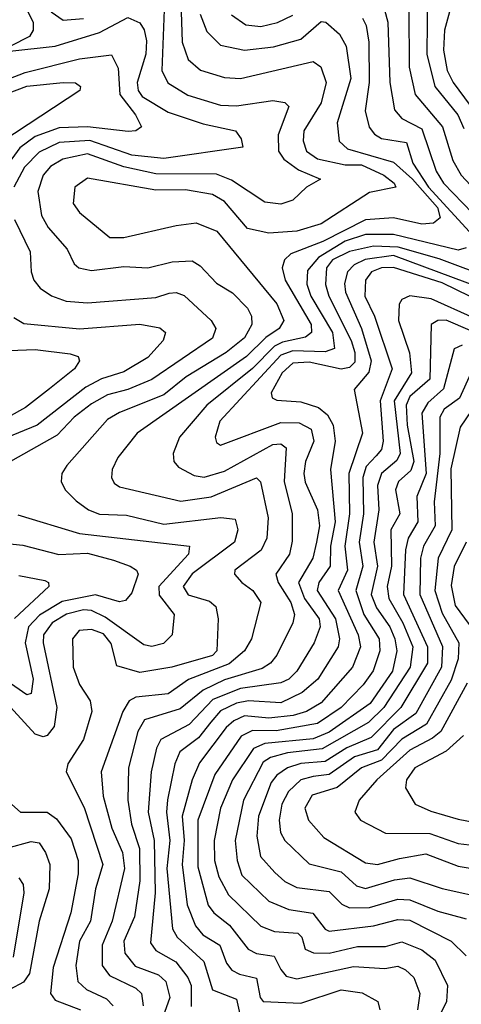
# Model space of a CAD drawing. Extents: x 1308313 to 1441400, y 959662 to 1036319.
# Tile 200 of 256: x 1312577 to 1313673, y 1023938 to 1026381. Entities that reach past the tile are written whole.
import ezdxf

# ---------------------------------------------------------------- set-up
doc = ezdxf.new("R2010")
doc.units = 0

msp = doc.modelspace()

# ---------------------------------------------------------------- linework, layer by layer
at = {"layer": '0CON10XD'}
for points in [[(1313662, 1026468), (1313631.4, 1026355), (1313629, 1026305), (1313637.7, 1026255), (1313652.8, 1026225), (1313765, 1026073.2), (1313791.2, 1026025), (1313851.3, 1025981.3), (1313924.6, 1025835), (1314001.8, 1025785), (1314016.6, 1025765), (1314020.8, 1025745), (1313984.3, 1025695.7), (1313972.5, 1025667.5), (1313964.4, 1025615), (1313972.5, 1025575), (1313969, 1025561), (1313955, 1025548.9), (1313885, 1025529.6), (1313815, 1025563.8), (1313705, 1025640.3), (1313598.1, 1025688.1)], [(1313589.2, 1026455), (1313587.6, 1026295), (1313607.2, 1026215), (1313664.3, 1026145), (1313679.3, 1026110.7)], [(1312589.4, 1026415), (1312610, 1026375), (1312610, 1026355), (1312601.2, 1026338.8), (1312554.4, 1026315)], [(1312936.5, 1026426.5), (1312929.5, 1026255), (1312944.6, 1026224.6), (1312993.9, 1026193.9), (1313075, 1026168.5), (1313115, 1026166.8), (1313205, 1026180.8), (1313235.2, 1026175.2), (1313245, 1026165.6), (1313218.4, 1026095), (1313218.9, 1026055), (1313232.2, 1026035), (1313268.7, 1026008.7), (1313323.3, 1025985), (1313288.9, 1025965), (1313255, 1025932.9), (1313225, 1025923.2), (1313185, 1025928), (1313102.5, 1025982.5), (1313065, 1025997.6), (1312915, 1025998.7), (1312835, 1026015.8), (1312745, 1026047.9), (1312684.1, 1026035), (1312653.6, 1026016.4), (1312635.2, 1025995), (1312622, 1025955), (1312631.3, 1025895), (1312647.5, 1025865), (1312695, 1025811.8), (1312711.8, 1025775), (1312723.5, 1025765), (1312755, 1025758.8), (1312835, 1025768.3), (1312895, 1025765.7), (1312955, 1025780.4), (1313005, 1025782.9), (1313025, 1025770), (1313065, 1025727.6), (1313105, 1025703.4), (1313142, 1025665), (1313152.5, 1025645), (1313153.3, 1025625), (1313135, 1025591.5), (1313089.3, 1025555), (1312990, 1025495), (1312935, 1025450.1), (1312825, 1025406.8), (1312795, 1025388.7), (1312694.1, 1025275), (1312681.5, 1025255), (1312679.6, 1025235), (1312690, 1025215), (1312717.3, 1025187.3), (1312747.5, 1025165), (1312774.6, 1025154.6), (1312841.6, 1025151.6), (1312935, 1025129.7), (1313076, 1025146), (1313112, 1025142), (1313118.5, 1025115), (1313109.6, 1025085), (1313005, 1025005.9), (1312982.8, 1024975), (1312995, 1024954), (1313048.1, 1024938.1), (1313063.3, 1024925), (1313069.2, 1024895), (1313066.2, 1024815), (1313055, 1024803.9), (1312954.8, 1024774.8), (1312875, 1024761.4), (1312817.8, 1024777.8), (1312803.8, 1024833.8), (1312785, 1024857.7), (1312755, 1024868.3), (1312724.5, 1024865.5), (1312707.9, 1024845), (1312709.5, 1024775), (1312725, 1024731.9), (1312751.5, 1024691.5), (1312756.2, 1024665), (1312735.4, 1024595.4), (1312696.7, 1024535), (1312692.5, 1024515), (1312736.9, 1024426.9), (1312783, 1024285), (1312764.8, 1024224.8), (1312752.3, 1024145), (1312725.1, 1024094.9), (1312716.6, 1024035), (1312720.9, 1023995), (1312743.1, 1023975), (1312792.3, 1023952.3), (1312809, 1023935)], [(1312976.8, 1026425), (1312979.9, 1026325), (1312995, 1026282.5), (1313025.4, 1026255.4), (1313085, 1026237.6), (1313125, 1026234.8), (1313305, 1026277), (1313324.2, 1026264.2), (1313337.2, 1026225), (1313324.9, 1026175), (1313282.1, 1026105), (1313280.5, 1026080.5), (1313288.4, 1026055), (1313315.8, 1026035.8), (1313385, 1026020.7), (1313425, 1026020.7), (1313480.8, 1025995), (1313506.6, 1025975), (1313510, 1025965), (1313445, 1025951.9), (1313325, 1025874.3), (1313265, 1025856.6), (1313195, 1025851), (1313142.5, 1025862.5), (1313085, 1025929.7), (1313055, 1025947), (1312988.8, 1025958.8), (1312915, 1025958), (1312745, 1025988), (1312714.1, 1025965), (1312710, 1025925), (1312725, 1025902.5), (1312800.5, 1025840.5), (1312835, 1025840.2), (1312965, 1025870.2)], [(1313476.6, 1026426.6), (1313490.9, 1026375), (1313495.1, 1026225), (1313507.3, 1026157.3), (1313525.4, 1026135.4), (1313575, 1026109.8), (1313610.9, 1026005), (1313628.5, 1025975), (1313725, 1025875.7)], [(1312552.7, 1026302.7), (1312665, 1026314.9), (1312775, 1026349.3), (1312845, 1026386.6), (1312875, 1026373.3), (1312885.9, 1026355.9), (1312891.5, 1026328.5), (1312890.1, 1026295), (1312868.3, 1026225), (1312870.9, 1026205), (1312880.5, 1026190.5), (1312945, 1026151.4), (1313032.6, 1026122.6), (1313112.5, 1026105), (1313126.8, 1026085), (1313130.6, 1026065), (1312935, 1026036.9), (1312855.4, 1026045), (1312750.8, 1026080.8), (1312675, 1026076.1), (1312625, 1026052), (1312588.8, 1026015), (1312562.1, 1025965)], [(1312655, 1026400.2), (1312685, 1026379.5), (1312735, 1026383.8)], [(1313024.6, 1026394.6), (1313041.4, 1026351.4), (1313075, 1026317.5), (1313135, 1026305.5), (1313206.9, 1026313.1), (1313275, 1026332.8), (1313325, 1026376.7), (1313336.8, 1026375), (1313370.5, 1026345), (1313386.8, 1026315), (1313398.5, 1026235), (1313364.5, 1026125), (1313369.5, 1026079.5), (1313390.8, 1026060.8), (1313505, 1026027.4), (1313552, 1025985), (1313613.8, 1025915), (1313620.3, 1025889.7), (1313603.5, 1025876.5), (1313575, 1025873.7), (1313505, 1025889), (1313435, 1025884.2), (1313329, 1025831)], [(1313102.5, 1026392.5), (1313138.1, 1026368.1), (1313175, 1026364.3), (1313216.5, 1026373.5), (1313255, 1026392.3)], [(1313427.5, 1026385), (1313436.8, 1026366.8), (1313443.2, 1026325), (1313444.1, 1026225), (1313434.4, 1026155), (1313444.2, 1026114.2), (1313457.1, 1026097.1), (1313475, 1026086.2), (1313536.6, 1026076.6), (1313552.5, 1026025), (1313591.2, 1025965), (1313702.5, 1025845)], [(1313542.3, 1026405), (1313543.1, 1026263.1), (1313558.1, 1026195), (1313626.6, 1026115), (1313651.7, 1026031.7), (1313672.7, 1025995), (1313755, 1025906.7), (1313809.3, 1025865), (1313865, 1025775.6), (1313891.8, 1025745), (1313838.1, 1025681.9), (1313805, 1025669.6)], [(1312467.7, 1026202.3), (1312590.2, 1026249.8), (1312725, 1026283.6), (1312805, 1026293.8), (1312821, 1026261), (1312825.6, 1026195), (1312864.3, 1026145), (1312878.9, 1026115), (1312865, 1026105.4), (1312846.5, 1026103.5), (1312745.3, 1026115.3), (1312675, 1026112.5), (1312615, 1026090.7), (1312577.1, 1026062.9), (1312534.8, 1026005.2)], [(1312485, 1026174.3), (1312595, 1026216.1), (1312685.2, 1026225.2), (1312715, 1026224.6), (1312728.2, 1026215), (1312726.5, 1026205), (1312532.3, 1026077.7)], [(1312563.7, 1025885), (1312603.1, 1025805), (1312605.2, 1025755), (1312612.1, 1025735), (1312627.5, 1025715), (1312655.8, 1025695.8), (1312692.5, 1025682.5), (1312745, 1025678.3), (1312915, 1025691.5), (1312947.7, 1025702.3), (1312965, 1025704.4), (1312985, 1025696.8), (1313051.9, 1025635), (1313063.3, 1025615), (1313055, 1025591.1), (1312905, 1025488.6), (1312845, 1025463.3), (1312795, 1025450.1), (1312755, 1025428.2), (1312712.2, 1025395), (1312669.5, 1025350.5), (1312554.1, 1025285)], [(1312965, 1025870.2), (1313015, 1025876.7), (1313066, 1025856), (1313215, 1025676.2), (1313232.5, 1025635), (1313220.7, 1025615), (1313187.9, 1025592.1), (1313140.1, 1025545), (1312868.8, 1025355), (1312820.3, 1025295), (1312806.5, 1025265), (1312804.6, 1025245), (1312811.1, 1025231.1), (1312825, 1025222.1), (1312976.8, 1025186.8), (1313052.4, 1025197.6), (1313165, 1025244.7), (1313174.4, 1025234.4), (1313193.4, 1025145), (1313190.4, 1025095), (1313175.9, 1025065), (1313111.2, 1025015), (1313110.4, 1025005), (1313127.9, 1024985), (1313155.8, 1024965), (1313175.3, 1024935), (1313151.9, 1024845), (1313134.8, 1024815), (1313096.8, 1024783.2), (1312996.2, 1024743.8), (1312945, 1024708.8), (1312865, 1024700.2), (1312848.9, 1024691.1), (1312833.1, 1024665), (1312779.4, 1024515), (1312784.3, 1024455), (1312805.7, 1024375), (1312831.8, 1024315), (1312837, 1024275), (1312806.1, 1024145), (1312781.5, 1024085), (1312781.7, 1024035), (1312799.6, 1024009.6), (1312865, 1023978.5), (1312879.6, 1023965), (1312883, 1023935)], [(1313685.1, 1025814.9), (1313665, 1025809.1), (1313505, 1025847.9), (1313435, 1025847.9), (1313385, 1025831.6), (1313318.8, 1025791.2), (1313291.3, 1025758.7), (1313289.6, 1025725), (1313299.8, 1025695), (1313353.4, 1025605), (1313357.9, 1025565), (1313335, 1025557.2), (1313255, 1025559.7), (1313225, 1025548.6), (1313073.3, 1025385), (1313062.2, 1025345), (1313065, 1025332.2), (1313075, 1025325.4), (1313225, 1025381.6), (1313270.6, 1025380.6), (1313300.2, 1025365), (1313307, 1025335), (1313286.4, 1025285), (1313281.9, 1025255), (1313285, 1025233.5), (1313316, 1025165), (1313320.8, 1025125), (1313313.8, 1025085), (1313304, 1025045), (1313268.7, 1024985), (1313283.4, 1024945), (1313320.5, 1024895), (1313322.5, 1024875), (1313307.9, 1024835), (1313264.8, 1024765), (1313244.9, 1024745.1), (1313225, 1024735.6), (1313125, 1024721.7), (1313055.9, 1024694.1), (1312997.8, 1024632.2), (1312927.3, 1024595), (1312916.5, 1024573.5), (1312902.9, 1024515), (1312895.5, 1024415), (1312911, 1024345), (1312913.2, 1024215), (1312901.3, 1024091.3), (1312915, 1024072.1), (1312964.1, 1024044.1), (1312994.6, 1024005), (1313002.2, 1023985), (1313002.6, 1023932.6)], [(1313329, 1025831), (1313250.2, 1025799.8), (1313233.9, 1025785), (1313227.9, 1025765), (1313236, 1025735), (1313299.9, 1025625), (1313301.1, 1025605), (1313286.5, 1025593.5), (1313229.1, 1025580.9), (1313209.2, 1025570.8), (1313155, 1025515.7), (1313041.1, 1025425), (1312973.7, 1025345), (1312957.6, 1025305), (1312959.2, 1025285), (1312971, 1025271), (1313010.1, 1025250.1), (1313035, 1025246.1), (1313085, 1025261.2), (1313205, 1025326.7), (1313225, 1025328.8), (1313238.6, 1025318.6), (1313232.9, 1025235), (1313252.9, 1025155), (1313253, 1025087), (1313246.6, 1025055), (1313212.4, 1025005), (1313218.1, 1024985), (1313249.8, 1024935), (1313259, 1024905), (1313254.8, 1024885), (1313215.3, 1024804.7), (1313199.5, 1024785), (1313178.4, 1024771.6), (1313085, 1024743.1), (1313032.3, 1024717.7), (1312975, 1024671.2), (1312886.3, 1024643.7), (1312869.7, 1024615), (1312846.6, 1024525), (1312844.9, 1024445), (1312854.6, 1024385), (1312873.9, 1024325), (1312875.1, 1024244.9), (1312861.6, 1024155), (1312835.4, 1024095), (1312838.2, 1024065), (1312863.2, 1024033.2), (1312921.4, 1024011.4), (1312939.3, 1023995), (1312949.4, 1023955), (1312928.4, 1023895)], [(1313752.7, 1025737.3), (1313617.7, 1025787.7), (1313516.6, 1025816.6), (1313455, 1025818.9), (1313395, 1025805.9), (1313353.6, 1025785), (1313338.4, 1025765), (1313335.9, 1025724.1), (1313343.8, 1025695), (1313399.2, 1025585), (1313408.8, 1025555), (1313408.3, 1025531.7), (1313395, 1025518.2), (1313375, 1025513.9), (1313295, 1025531.3), (1313255, 1025528.6), (1313228.2, 1025505), (1313200.8, 1025455), (1313203.1, 1025443.1), (1313215, 1025437.4), (1313275, 1025432.9), (1313318.8, 1025418.8), (1313340.7, 1025400.7), (1313354.6, 1025375), (1313359.8, 1025335), (1313348, 1025265), (1313359.6, 1025135), (1313348.5, 1025075), (1313347.6, 1025025), (1313319.3, 1024985), (1313315.1, 1024965), (1313360.5, 1024895), (1313370.3, 1024845), (1313367.5, 1024825), (1313317, 1024745), (1313278.2, 1024711.8), (1313225, 1024686.3), (1313145, 1024690.9), (1313115, 1024685.6), (1313075, 1024666.1), (1313051.5, 1024638.5), (1313020.9, 1024599.1), (1312974.2, 1024565), (1312962, 1024535), (1312944.1, 1024445.9), (1312941.6, 1024415), (1312949.5, 1024345), (1312942.2, 1024275), (1312955.8, 1024125.8), (1312967.8, 1024105), (1313033.6, 1024045), (1313055, 1023974.3), (1313115, 1023951.2), (1313125, 1023906.1)], [(1313725, 1025714.1), (1313505, 1025796), (1313434.2, 1025785.8), (1313407.3, 1025772.7), (1313390.4, 1025755), (1313383.2, 1025726.8), (1313385.8, 1025705), (1313424.9, 1025614.9), (1313449.5, 1025535), (1313443.7, 1025506.3), (1313406.6, 1025463.4), (1313428, 1025355), (1313393.5, 1025255), (1313395.8, 1025155), (1313383.7, 1025075), (1313390.7, 1025015), (1313366.9, 1024965), (1313417.3, 1024855), (1313422.6, 1024825), (1313402.7, 1024775), (1313325, 1024686), (1313288.8, 1024665), (1313255.2, 1024654.8), (1313195, 1024648.4), (1313135, 1024654.3), (1313108, 1024642), (1313089, 1024625), (1313022.8, 1024537.2), (1313005.1, 1024495), (1312980.4, 1024405), (1312985.1, 1024345), (1312980.3, 1024285), (1312992.8, 1024185), (1313013.1, 1024133.1), (1313031.1, 1024111.1), (1313073.8, 1024085), (1313090.3, 1024040.3), (1313103.5, 1024023.5), (1313122.8, 1024012.8), (1313165, 1024003.5), (1313173.9, 1023955), (1313181.3, 1023945), (1313275, 1023941.3), (1313375, 1023974), (1313426.7, 1023966.7), (1313465.7, 1023945.7), (1313470.5, 1023925)], [(1313695, 1025694.1), (1313625, 1025728.3), (1313505, 1025766.4), (1313475, 1025765.3), (1313450.4, 1025755), (1313434.9, 1025735), (1313433.8, 1025695), (1313457.4, 1025645), (1313501.5, 1025515), (1313471.7, 1025435), (1313478.8, 1025335), (1313474.6, 1025315), (1313461.3, 1025298.7), (1313437.1, 1025272.9), (1313428.1, 1025245), (1313430.3, 1025155), (1313419.2, 1025085), (1313428.9, 1025025), (1313411.4, 1024965), (1313431, 1024905), (1313469.1, 1024845), (1313470.3, 1024815), (1313454.1, 1024765.9), (1313429.5, 1024730.5), (1313375, 1024674.9), (1313316, 1024635), (1313213.1, 1024616.9), (1313155, 1024617.3), (1313126.3, 1024603.7), (1313061.3, 1024508.7), (1313019.3, 1024395), (1313019.4, 1024279.4), (1313045, 1024184.2), (1313059, 1024165), (1313097.3, 1024135), (1313144.2, 1024075), (1313165, 1024064.5), (1313208.2, 1024058.2), (1313225.2, 1024025), (1313238.3, 1024008.3), (1313265, 1024002), (1313405, 1024032.4), (1313483, 1024027), (1313515, 1024032.8), (1313534.3, 1024024.3), (1313554.9, 1024004.9), (1313570.2, 1023965), (1313564.1, 1023925)], [(1313598.1, 1025688.1), (1313545, 1025695.6), (1313525, 1025687.1), (1313518.5, 1025675), (1313517, 1025635), (1313544.3, 1025554.3), (1313549.3, 1025505), (1313506.3, 1025435), (1313521.3, 1025305), (1313512.6, 1025287.4), (1313475, 1025254.8), (1313464.5, 1025225.5), (1313468.3, 1025165), (1313455.8, 1025085), (1313464.6, 1025025), (1313449.3, 1024955), (1313462.1, 1024922.1), (1313495.1, 1024875), (1313508.1, 1024845), (1313512.6, 1024815), (1313502.5, 1024765), (1313446.8, 1024685), (1313345, 1024613.4), (1313305, 1024597.1), (1313185, 1024585.6), (1313157.4, 1024572.6), (1313105.1, 1024495), (1313075.4, 1024425), (1313059.7, 1024345), (1313060.4, 1024295), (1313070.8, 1024255), (1313095, 1024210), (1313175, 1024132.2), (1313209, 1024119), (1313267.3, 1024115), (1313277.4, 1024105), (1313285.5, 1024075.5), (1313305.7, 1024065.7), (1313345, 1024065.1), (1313415, 1024082.2), (1313485, 1024082.2), (1313525, 1024093), (1313575, 1024073.7), (1313608.3, 1024048.3), (1313639, 1023985), (1313636.2, 1023945), (1313596.5, 1023863.5)], [(1312562, 1025642), (1312587.3, 1025627.3), (1312725, 1025613.7), (1312875, 1025625.2), (1312925, 1025616.5), (1312938.8, 1025605), (1312933.1, 1025585), (1312895, 1025542.9), (1312835, 1025507.7), (1312779.9, 1025490.1), (1312741.1, 1025468.9), (1312620, 1025375), (1312448.5, 1025305)], [(1313695, 1025609.9), (1313635, 1025635.1), (1313614.4, 1025635), (1313598.4, 1025625), (1313595, 1025489.2), (1313545, 1025445.9), (1313536.3, 1025425), (1313538.3, 1025375), (1313555.1, 1025284.9), (1313547.7, 1025262.3), (1313517, 1025235), (1313509.2, 1025215), (1313520.3, 1025155), (1313498, 1025115), (1313499.3, 1025025), (1313488.5, 1024975), (1313492.7, 1024945), (1313527.9, 1024885), (1313552.9, 1024825), (1313546.1, 1024775), (1313480.9, 1024675), (1313442.3, 1024637.7), (1313327.5, 1024572.5), (1313241.9, 1024561.9), (1313199.2, 1024550.7), (1313181.2, 1024538.8), (1313132.7, 1024445), (1313111.6, 1024345), (1313116.9, 1024295), (1313128.6, 1024258.6), (1313195, 1024194.1), (1313245, 1024173.9), (1313304.4, 1024164.4), (1313334.8, 1024125), (1313345, 1024120.2), (1313455, 1024132.8), (1313515, 1024148.4), (1313545, 1024147.3), (1313647.4, 1024095), (1313685, 1024058.4)], [(1312529.4, 1025559.4), (1312615, 1025562.6), (1312702.1, 1025552.1), (1312721.9, 1025545), (1312725.5, 1025535), (1312712.9, 1025515), (1312650.8, 1025465), (1312591.2, 1025418.8), (1312548.1, 1025395)], [(1313675, 1025573.6), (1313655.4, 1025564.6), (1313628.6, 1025465), (1313589.4, 1025430.6), (1313575.3, 1025405), (1313585.7, 1025255), (1313562.1, 1025197.9), (1313564.9, 1025135.1), (1313540.9, 1025095), (1313534.6, 1025065.4), (1313529.3, 1024955), (1313589.2, 1024825), (1313588.8, 1024785), (1313523.2, 1024675), (1313449.4, 1024600.6), (1313388.5, 1024575), (1313335, 1024540.5), (1313275, 1024535.4), (1313241.2, 1024525), (1313215, 1024507.1), (1313201.3, 1024488.7), (1313169.3, 1024405), (1313165.1, 1024355.1), (1313174.9, 1024304.9), (1313209.8, 1024265), (1313235, 1024242.7), (1313265, 1024228), (1313345, 1024218), (1313376.7, 1024186.7), (1313395, 1024178.1), (1313445, 1024178.4), (1313515, 1024199.5), (1313545, 1024197.9), (1313615, 1024169.8), (1313685, 1024150.7)], [(1313696.3, 1025503.7), (1313668.2, 1025441.8), (1313630, 1025415), (1313619.6, 1025395), (1313619.6, 1025305), (1313605.7, 1025185), (1313607.7, 1025125), (1313578.9, 1025075), (1313571.6, 1025045), (1313570.1, 1024955), (1313626.3, 1024826.3), (1313624.1, 1024775), (1313560.1, 1024659.9), (1313505, 1024620.3), (1313465, 1024570), (1313407.5, 1024552.5), (1313345, 1024508.3), (1313305, 1024503.6), (1313274.5, 1024495.5), (1313244.1, 1024465.9), (1313227.2, 1024435), (1313221, 1024395), (1313224.5, 1024365), (1313234.8, 1024345), (1313295, 1024286.5), (1313375, 1024266.9), (1313412.6, 1024232.6), (1313435, 1024225.4), (1313507.4, 1024247.4), (1313545, 1024252.2), (1313625, 1024225.8), (1313745, 1024199.5)], [(1313725, 1025450.3), (1313669.8, 1025370.2), (1313646.9, 1025266.9), (1313649.2, 1025115), (1313615.3, 1025044.7), (1313607.3, 1024965), (1313625, 1024909), (1313666.7, 1024835), (1313664.9, 1024795), (1313647.8, 1024742.2), (1313586.3, 1024633.7), (1313525, 1024596.4), (1313475, 1024543.9), (1313425, 1024524.6), (1313365, 1024476.5), (1313303.1, 1024456.9), (1313284.8, 1024425), (1313293.7, 1024395), (1313331.8, 1024351.8), (1313435, 1024289.1), (1313465, 1024284.9), (1313519.9, 1024300.1), (1313585, 1024311.5), (1313665, 1024280.9), (1313765, 1024264.5)], [(1312572.2, 1025152.2), (1312725, 1025106.6), (1312998.1, 1025075), (1312995.6, 1025055), (1312922.5, 1024975), (1312923.3, 1024953.3), (1312960.6, 1024905), (1312955.3, 1024854.7), (1312933.5, 1024833.5), (1312905, 1024826.1), (1312885, 1024830.3), (1312788.7, 1024898.7), (1312755.3, 1024915.3), (1312735, 1024916.8), (1312693.4, 1024906.6), (1312657.1, 1024885), (1312636, 1024855), (1312635.4, 1024835), (1312669, 1024675), (1312662.8, 1024627.2), (1312645.4, 1024605), (1312635, 1024602), (1312615, 1024608.7), (1312535.7, 1024695.7)], [(1312495, 1025086.1), (1312585, 1025077), (1312674.3, 1025054.3), (1312745, 1025057.4), (1312809.9, 1025039.9)], [(1313685.2, 1025084.8), (1313655, 1025024.6), (1313647.6, 1024977.6), (1313657.4, 1024927.4), (1313703.7, 1024865)], [(1312809.9, 1025039.9), (1312850.9, 1025025), (1312867.1, 1025015), (1312870.9, 1025005), (1312855, 1024959.4), (1312839.9, 1024940.1), (1312825, 1024937.1), (1312765, 1024954.3), (1312682.6, 1024937.4), (1312626, 1024904), (1312598.8, 1024875), (1312590.2, 1024835), (1312610.4, 1024745), (1312605, 1024709.6), (1312595, 1024705.9), (1312535, 1024747.1)], [(1312575, 1025001.7), (1312639.5, 1024989.5), (1312648.8, 1024985), (1312649.4, 1024975), (1312564.3, 1024895.7)], [(1313687.8, 1024735), (1313621.7, 1024615), (1313601.7, 1024598.3), (1313545, 1024569.2), (1313462.9, 1024495), (1313419.7, 1024445), (1313408.5, 1024415), (1313422.9, 1024395), (1313485, 1024363.3), (1313595, 1024362.1), (1313665, 1024337.4), (1313735, 1024329.2)], [(1313678.7, 1024605), (1313635, 1024566.4), (1313557.5, 1024525), (1313536.8, 1024495), (1313534.2, 1024475), (1313558.7, 1024435), (1313597.5, 1024417.5), (1313665, 1024397.3), (1313743, 1024383)], [(1312535, 1024453.8), (1312579.2, 1024415), (1312645.4, 1024415.4), (1312668.4, 1024398.4), (1312705, 1024348.5), (1312721.7, 1024295), (1312722.1, 1024262.1), (1312703.8, 1024165), (1312660.3, 1024029.7), (1312653, 1023965), (1312665, 1023948.3), (1312727.5, 1023925)], [(1312545, 1024325.9), (1312605, 1024342.5), (1312625, 1024338.6), (1312641.3, 1024315), (1312651.6, 1024285), (1312650.2, 1024225), (1312625.6, 1024145), (1312601.1, 1024015), (1312586.3, 1023993.7), (1312552.5, 1023975)], [(1312575, 1024252), (1312585.2, 1024235.2), (1312587.2, 1024215), (1312560.5, 1024055)]]:
    msp.add_lwpolyline(points, dxfattribs=at)

doc.saveas('drawing.dxf')
